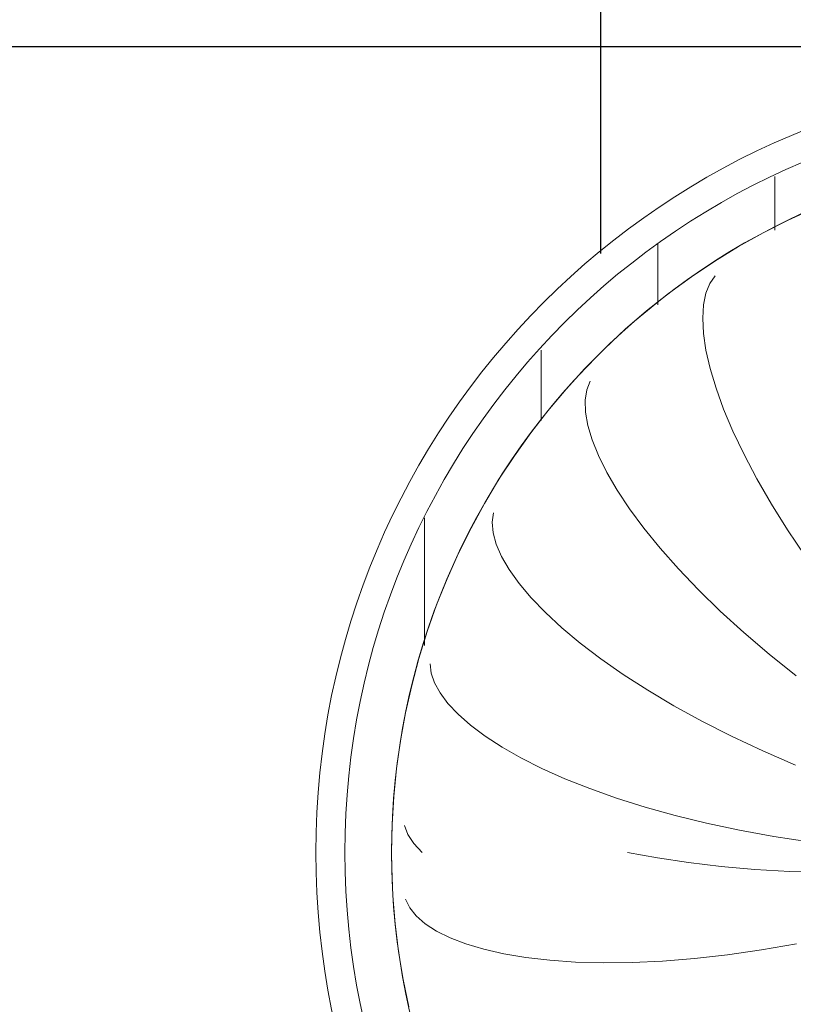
# Model space of a CAD drawing. Header units: metres. Extents: x -31 to 96, y -24 to 31.
# Tile 43 of 155: x -4.111 to -3.614, y -7.492 to -6.859. Entities that reach past the tile are written whole.
import ezdxf

# ---------------------------------------------------------------- set-up
doc = ezdxf.new("R2010")
doc.units = ezdxf.units.M
doc.layers.add('A-CLNG-PATT', color=13, linetype='Continuous', lineweight=18)
doc.layers.add('E-LITE-EQPM', color=33, linetype='Continuous', lineweight=18)
pattern_1 = [(90, (3.424, 7.394), (-0.075, 5e-18), [])]

# ---------------------------------------------------------------- blocks, each defined once
blk = doc.blocks.new('FP_12-PLANTA DE TETO - LUMINOTÉCNICO')
at = {"layer": 'E-LITE-EQPM'}
for p, q in [((-0.24025, 0.37054), (-0.24371, 0.36554)), ((-0.24371, 0.36554), (-0.24623, 0.35929)), ((-0.24623, 0.35929), (-0.24777, 0.35184)), ((-0.24777, 0.35184), (-0.2483, 0.34323)), ((-0.2483, 0.34323), (-0.24779, 0.33351)), ((-0.24779, 0.33351), (-0.24622, 0.32276)), ((-0.24622, 0.32276), (-0.24355, 0.31102)), ((-0.24355, 0.31102), (-0.23978, 0.29836)), ((-0.32061, 0.30284), (-0.32279, 0.29717)), ((-0.23978, 0.29836), (-0.2349, 0.28486)), ((-0.32279, 0.29717), (-0.32377, 0.2905)), ((-0.32377, 0.2905), (-0.32351, 0.28289)), ((-0.2349, 0.28486), (-0.2289, 0.27059)), ((-0.32351, 0.28289), (-0.322, 0.2744)), ((-0.322, 0.2744), (-0.31922, 0.26508)), ((-0.2289, 0.27059), (-0.22178, 0.25561)), ((-0.31922, 0.26508), (-0.31516, 0.255)), ((-0.31516, 0.255), (-0.30981, 0.24421)), ((-0.22178, 0.25561), (-0.21355, 0.24001)), ((-0.30981, 0.24421), (-0.30317, 0.2328)), ((-0.21355, 0.24001), (-0.20422, 0.22386)), ((-0.30317, 0.2328), (-0.29525, 0.22083)), ((-0.20422, 0.22386), (-0.1938, 0.20725)), ((-0.38278, 0.21813), (-0.38356, 0.21211)), ((-0.29525, 0.22083), (-0.28605, 0.20836)), ((-0.38356, 0.21211), (-0.38295, 0.2054)), ((-0.38295, 0.2054), (-0.38091, 0.19806)), ((-0.28605, 0.20836), (-0.27561, 0.19548)), ((-0.1938, 0.20725), (-0.18233, 0.19025)), ((-0.38091, 0.19806), (-0.37744, 0.19016)), ((-0.37744, 0.19016), (-0.37255, 0.18176)), ((-0.27561, 0.19548), (-0.26394, 0.18226)), ((-0.37255, 0.18176), (-0.36622, 0.17291)), ((-0.26394, 0.18226), (-0.25107, 0.16876)), ((-0.36622, 0.17291), (-0.35848, 0.16369)), ((-0.25107, 0.16876), (-0.23704, 0.15507)), ((-0.35848, 0.16369), (-0.34935, 0.15417)), ((-0.34935, 0.15417), (-0.33883, 0.14439)), ((-0.23704, 0.15507), (-0.22188, 0.14125)), ((-0.33883, 0.14439), (-0.32696, 0.13444)), ((-0.22188, 0.14125), (-0.20566, 0.12738)), ((-0.32696, 0.13444), (-0.31378, 0.12438)), ((-0.20566, 0.12738), (-0.18841, 0.11353)), ((-0.42327, 0.12126), (-0.42265, 0.11531)), ((-0.31378, 0.12438), (-0.29932, 0.11427)), ((-0.42265, 0.11531), (-0.42056, 0.10903)), ((-0.29932, 0.11427), (-0.28364, 0.10418)), ((-0.42056, 0.10903), (-0.41697, 0.10249)), ((-0.41697, 0.10249), (-0.41191, 0.09573)), ((-0.28364, 0.10418), (-0.26678, 0.09417)), ((-0.41191, 0.09573), (-0.40539, 0.08882)), ((-0.40539, 0.08882), (-0.39741, 0.08182)), ((-0.26678, 0.09417), (-0.2488, 0.08431)), ((-0.2488, 0.08431), (-0.22976, 0.07465)), ((-0.39741, 0.08182), (-0.388, 0.07478)), ((-0.388, 0.07478), (-0.3772, 0.06776)), ((-0.22976, 0.07465), (-0.20974, 0.06524)), ((-0.3772, 0.06776), (-0.36503, 0.06082)), ((-0.20974, 0.06524), (-0.1888, 0.05616)), ((-0.36503, 0.06082), (-0.35155, 0.05402)), ((-0.35155, 0.05402), (-0.33678, 0.0474)), ((-0.33678, 0.0474), (-0.3208, 0.04101)), ((-0.3208, 0.04101), (-0.30364, 0.03492)), ((-0.30364, 0.03492), (-0.28538, 0.02917)), ((-0.28538, 0.02917), (-0.26608, 0.0238)), ((-0.26608, 0.0238), (-0.24581, 0.01885)), ((-0.43978, 0.0173), (-0.43764, 0.01148)), ((-0.24581, 0.01885), (-0.22465, 0.01437)), ((-0.22465, 0.01437), (-0.20267, 0.01038)), ((-0.43764, 0.01148), (-0.43388, 0.00569)), ((-0.20267, 0.01038), (-0.17996, 0.00692)), ((-0.43388, 0.00569), (-0.42851, 0))]:
    blk.add_line(p, q, dxfattribs=at)
at = {"layer": 'E-LITE-EQPM', "flags": 128}
blk.add_lwpolyline([(-0.44812, 0), (-0.44776, 0.01805), (-0.44668, 0.03607), (-0.44487, 0.05403), (-0.44236, 0.07191), (-0.43912, 0.08967), (-0.43518, 0.10729), (-0.43054, 0.12473), (-0.42521, 0.14198), (-0.41919, 0.159), (-0.41249, 0.17576), (-0.40513, 0.19225), (-0.39712, 0.20842), (-0.38846, 0.22427), (-0.37918, 0.23975), (-0.36929, 0.25485), (-0.3588, 0.26954), (-0.34773, 0.28381), (-0.3361, 0.29761), (-0.32393, 0.31094), (-0.31123, 0.32378), (-0.29803, 0.33609), (-0.28435, 0.34787), (-0.27021, 0.35909), (-0.25563, 0.36974), (-0.24064, 0.3798), (-0.22525, 0.38925), (-0.2095, 0.39807), (-0.19342, 0.40626), (-0.17701, 0.4138)], dxfattribs=at)
blk = doc.blocks.new('FP_13-PLANTA DE TETO - LUMINOTÉCNICO')
at = {"layer": 'E-LITE-EQPM'}
for p, q in [((-0.29652, 0), (-0.27742, -0.0035)), ((-0.27742, -0.0035), (-0.25738, -0.00651)), ((-0.25738, -0.00651), (-0.23647, -0.00898)), ((-0.23647, -0.00898), (-0.21477, -0.0109)), ((-0.21477, -0.0109), (-0.19236, -0.01223)), ((-0.19236, -0.01223), (-0.16933, -0.01295)), ((-0.43913, -0.03006), (-0.43647, -0.03553)), ((-0.43647, -0.03553), (-0.43226, -0.04079)), ((-0.43226, -0.04079), (-0.42653, -0.0458)), ((-0.42653, -0.0458), (-0.41929, -0.05049)), ((-0.41929, -0.05049), (-0.41058, -0.05482)), ((-0.41058, -0.05482), (-0.40044, -0.05873)), ((-0.40044, -0.05873), (-0.3889, -0.06217)), ((-0.3889, -0.06217), (-0.37603, -0.06511)), ((-0.23242, -0.06577), (-0.21053, -0.06261)), ((-0.21053, -0.06261), (-0.18804, -0.05869)), ((-0.37603, -0.06511), (-0.36187, -0.06749)), ((-0.36187, -0.06749), (-0.34649, -0.06927)), ((-0.34649, -0.06927), (-0.32994, -0.07043)), ((-0.27408, -0.06981), (-0.25364, -0.06817)), ((-0.25364, -0.06817), (-0.23242, -0.06577)), ((-0.32994, -0.07043), (-0.31231, -0.07092)), ((-0.31231, -0.07092), (-0.29366, -0.07072)), ((-0.29366, -0.07072), (-0.27408, -0.06981))]:
    blk.add_line(p, q, dxfattribs=at)
at = {"layer": 'E-LITE-EQPM', "flags": 128}
blk.add_lwpolyline([(-0.43708, -0.0992), (-0.4407, -0.08151), (-0.4436, -0.06369), (-0.44579, -0.04577), (-0.44726, -0.02778), (-0.44802, -0.00975), (-0.44812, 0)], dxfattribs=at)
blk = doc.blocks.new('PENDENTE-BACIA-SALAS_0002 - 600 diameter-V11-PLANTA DE TETO - LUMINOTÉCNICO')
at = {"layer": 'E-LITE-EQPM'}
h = blk.add_hatch(dxfattribs=at)
h.set_pattern_fill('FP_4', color=256, style=0, pattern_type=2)
h.set_pattern_definition(pattern_1)
h.paths.add_polyline_path([(0.48458, 0), (0.47865, 0.0753), (0.45899, 0.15364), (0.42935, 0.22305), (0.38921, 0.28696), (0.33956, 0.34381), (0.28164, 0.39219), (0.21686, 0.43091), (0.14682, 0.45903), (0.07583, 0.47564), (0.00143, 0.48121), (-0.07499, 0.47472), (-0.14552, 0.45779), (-0.2153, 0.42889), (-0.28098, 0.38833), (-0.33795, 0.33941), (-0.38668, 0.28214), (-0.42687, 0.21559), (-0.45538, 0.14535), (-0.47263, 0.06981), (-0.47812, 0), (-0.44812, 0), (-0.44196, 0.07429), (-0.42367, 0.14655), (-0.3917, 0.21791), (-0.35032, 0.28008), (-0.30246, 0.33207), (-0.24305, 0.37817), (-0.17363, 0.41486), (-0.10458, 0.43804), (-0.03404, 0.44981), (0.04132, 0.44967), (0.11403, 0.43754), (0.18453, 0.41333), (0.25009, 0.37785), (0.30892, 0.33207), (0.35941, 0.27722), (0.40018, 0.21482), (0.43012, 0.14655), (0.44879, 0.06981), (0.45458, 0), (0.47865, 0)], flags=0)
h = blk.add_hatch(dxfattribs=at)
h.set_pattern_fill('FP_4', color=256, style=0, pattern_type=2)
h.set_pattern_definition(pattern_1)
h.paths.add_polyline_path([(0.00323, -0.48135), (0.08145, -0.47472), (0.15197, -0.45779), (0.22176, -0.42889), (0.28744, -0.38833), (0.34441, -0.33941), (0.39314, -0.28214), (0.43333, -0.21559), (0.46184, -0.14535), (0.47908, -0.06981), (0.48458, 0), (0.45458, 0), (0.44842, -0.07429), (0.43012, -0.14655), (0.39816, -0.21791), (0.35678, -0.28008), (0.30892, -0.33207), (0.2495, -0.37817), (0.18009, -0.41486), (0.11104, -0.43804), (0.0405, -0.44981), (-0.03486, -0.44967), (-0.10757, -0.43754), (-0.17808, -0.41333), (-0.24364, -0.37785), (-0.30246, -0.33207), (-0.35295, -0.27722), (-0.39372, -0.21482), (-0.42367, -0.14655), (-0.44196, -0.07429), (-0.44812, 0), (-0.47812, 0), (-0.47219, -0.0753), (-0.45253, -0.15364), (-0.42289, -0.22305), (-0.38275, -0.28696), (-0.33311, -0.34381), (-0.27518, -0.39219), (-0.2104, -0.43091), (-0.14036, -0.45903), (-0.07186, -0.47544), (0.00143, -0.48121)], flags=0)
for radius, start, end in [(0.5, 0, 180), (0.48135, 0, 180), (0.45135, 0, 180), (0.5, 180, 0), (0.48135, 180, 0), (0.45135, 180, 360)]:
    blk.add_arc((0.00323, 0), radius, start, end, dxfattribs=at)
for name in ['FP_12-PLANTA DE TETO - LUMINOTÉCNICO', 'FP_13-PLANTA DE TETO - LUMINOTÉCNICO']:
    blk.add_blockref(name, (0, 0), dxfattribs=at)

msp = doc.modelspace()

# ---------------------------------------------------------------- hatches: boundary and pattern name
at = {"layer": 'A-CLNG-PATT', "lineweight": 25}
h = msp.add_hatch(dxfattribs=at)
h.set_pattern_fill('FP_2', color=256, style=0, pattern_type=2)
h.set_pattern_definition([(180, (12.512, -5.627), (8e-17, 0.625), []), (90, (12.512, -5.627), (0.625, -4e-17), [])])
h.paths.add_polyline_path([(8.73663, -10.62691), (21.88273, -10.62691), (21.88273, -0.62691), (-2.48351, -0.62691), (-2.48351, -3.75274), (-6.86277, -3.75274), (-6.86277, -8.76459), (-2.48727, -8.76459), (-2.48727, -10.62691), (-2.48326, -10.62691), (-2.48326, -10.01762), (-1.87366, -10.01762), (-1.87366, -10.62691), (8.70428, -10.62691)], flags=0)
h.paths.add_polyline_path([(1.26174, -10.61915), (1.26174, -10.00955), (1.87134, -10.00955), (1.87134, -10.61915), (1.54976, -10.61915)], flags=0)
h.paths.add_polyline_path([(5.01243, -10.61915), (5.01243, -10.00955), (5.62203, -10.00955), (5.62203, -10.61915)], flags=0)
h.paths.add_polyline_path([(17.94245, -10.61915), (17.5151, -10.61915), (17.5151, -10.00955), (18.1247, -10.00955), (18.1247, -10.61915), (18.12181, -10.61915)], flags=0)
h.paths.add_polyline_path([(14.98663, -10.61915), (14.37703, -10.61915), (14.37703, -10.00955), (14.98663, -10.00955)], flags=0)
h.paths.add_polyline_path([(20.65203, -10.61915), (20.6401, -10.61915), (20.6401, -10.00955), (21.2497, -10.00955), (21.2497, -10.61915)], flags=0)
h.paths.add_polyline_path([(8.73663, -10.61915), (8.12703, -10.61915), (8.12703, -10.00955), (8.73663, -10.00955)], flags=0)
h.paths.add_polyline_path([(11.27743, -10.61915), (11.27743, -10.00955), (11.88703, -10.00955), (11.88703, -10.61915)], flags=0)
h.paths.add_polyline_path([(-5.85897, -8.38445), (-5.98897, -8.38368), (-5.98897, -8.22445), (-5.82897, -8.22445), (-5.82897, -8.38445), (-5.83897, -8.38445)], flags=0)
h.paths.add_polyline_path([(-4.70897, -8.38445), (-4.73897, -8.38445), (-4.73897, -8.22445), (-4.57897, -8.22445), (-4.57897, -8.38445), (-4.60897, -8.38445)], flags=0)
h.paths.add_polyline_path([(-3.34574, -8.38445), (-3.48897, -8.38445), (-3.48897, -8.22445), (-3.32897, -8.22445), (-3.32955, -8.38445), (-3.33897, -8.38445)], flags=0)
h.paths.add_polyline_path([(2.83238, -8.38445), (2.75653, -8.38445), (2.75653, -8.22445), (2.91653, -8.22445), (2.91653, -8.38445), (2.88653, -8.38445)], flags=0)
h.paths.add_polyline_path([(-0.94388, -8.38445), (-0.99347, -8.38445), (-0.99347, -8.22445), (-0.83347, -8.22445), (-0.83347, -8.38445), (-0.92966, -8.38445)], flags=0)
h.paths.add_polyline_path([(1.56747, -8.38445), (1.50653, -8.38445), (1.50653, -8.22445), (1.66653, -8.22445), (1.66653, -8.38445), (1.58103, -8.38445)], flags=0)
h.paths.add_polyline_path([(0.3733, -8.38445), (0.25653, -8.38445), (0.25653, -8.22445), (0.41653, -8.22445), (0.41653, -8.38445), (0.38147, -8.38445)], flags=0)
h.paths.add_polyline_path([(2.13588, -7.89444), (2.05766, -7.88829), (1.98137, -7.86997), (1.90888, -7.83995), (1.84104, -7.79814), (1.78165, -7.74721), (1.73137, -7.68834), (1.69038, -7.62144), (1.66035, -7.54895), (1.64546, -7.48694), (1.27399, -7.48694), (1.25767, -7.55243), (1.22908, -7.62144), (1.18809, -7.68834), (1.13713, -7.748), (1.07747, -7.79895), (1.01057, -7.83995), (0.93809, -7.86997), (0.85867, -7.88854), (0.78358, -7.89444), (0.70536, -7.88829), (0.62907, -7.86997), (0.55658, -7.83995), (0.48874, -7.79814), (0.42935, -7.74721), (0.37907, -7.68834), (0.33653, -7.6177), (0.30805, -7.54895), (0.28974, -7.47266), (0.28358, -7.39445), (0.28974, -7.31623), (0.30949, -7.23647), (0.33808, -7.16745), (0.37907, -7.10055), (0.43003, -7.04089), (0.48969, -6.98994), (0.55658, -6.94894), (0.62907, -6.91892), (0.70849, -6.90036), (0.78358, -6.89445), (0.8618, -6.9006), (0.93809, -6.91892), (1.01057, -6.94894), (1.07842, -6.99075), (1.13781, -7.04168), (1.18878, -7.10169), (1.21728, -7.14819), (1.21728, -6.87734), (1.82688, -6.87734), (1.82701, -7.00273), (1.84199, -6.98994), (1.90888, -6.94894), (1.98137, -6.91892), (2.06079, -6.90036), (2.1392, -6.89471), (2.2141, -6.9006), (2.29039, -6.91892), (2.36287, -6.94894), (2.43072, -6.99075), (2.49011, -7.04168), (2.54109, -7.10169), (2.58138, -7.16745), (2.61141, -7.23994), (2.62995, -7.31915), (2.63588, -7.39445), (2.62972, -7.47266), (2.60997, -7.55243), (2.58138, -7.62144), (2.54039, -7.68834), (2.48943, -7.748), (2.42977, -7.79895), (2.35869, -7.84168), (2.29039, -7.86997), (2.21097, -7.88854), (2.1392, -7.89418)], flags=0)
h.paths.add_polyline_path([(-0.56912, -7.89444), (-0.64734, -7.88829), (-0.72363, -7.86997), (-0.79612, -7.83995), (-0.86396, -7.79814), (-0.92335, -7.74721), (-0.97363, -7.68834), (-1.01462, -7.62144), (-1.04465, -7.54895), (-1.06296, -7.47266), (-1.06912, -7.39445), (-1.06296, -7.31623), (-1.04321, -7.23647), (-1.01462, -7.16745), (-0.97363, -7.10055), (-0.92267, -7.04089), (-0.86301, -6.98994), (-0.79612, -6.94894), (-0.72363, -6.91892), (-0.64178, -6.90017), (-0.56912, -6.89445), (-0.4909, -6.9006), (-0.41461, -6.91892), (-0.34213, -6.94894), (-0.27518, -6.98998), (-0.21489, -7.04168), (-0.16391, -7.10169), (-0.12362, -7.16745), (-0.09359, -7.23994), (-0.07528, -7.31623), (-0.06912, -7.39445), (-0.07528, -7.47266), (-0.09503, -7.55243), (-0.12362, -7.62144), (-0.16461, -7.68834), (-0.21557, -7.748), (-0.27523, -7.79895), (-0.34213, -7.83995), (-0.41461, -7.86997), (-0.49467, -7.88859), (-0.55435, -7.89328)], flags=0)
h.paths.add_polyline_path([(-3.42063, -7.89444), (-3.49885, -7.88829), (-3.57514, -7.86997), (-3.64763, -7.83995), (-3.71547, -7.79814), (-3.77486, -7.74721), (-3.82514, -7.68834), (-3.86613, -7.62144), (-3.89616, -7.54895), (-3.91448, -7.47266), (-3.92063, -7.39445), (-3.91448, -7.31623), (-3.89472, -7.23647), (-3.86613, -7.16745), (-3.82514, -7.10055), (-3.77418, -7.04089), (-3.71452, -6.98994), (-3.64763, -6.94894), (-3.57514, -6.91892), (-3.49572, -6.90036), (-3.41973, -6.89452), (-3.34242, -6.9006), (-3.26612, -6.91892), (-3.19364, -6.94894), (-3.12674, -6.98994), (-3.0664, -7.04168), (-3.01543, -7.10169), (-2.97513, -7.16745), (-2.94511, -7.23994), (-2.92679, -7.31623), (-2.92063, -7.39445), (-2.92679, -7.47266), (-2.94654, -7.55243), (-2.97513, -7.62144), (-3.01612, -7.68834), (-3.06708, -7.748), (-3.12854, -7.80006), (-3.19364, -7.83995), (-3.26612, -7.86997), (-3.34554, -7.88854), (-3.41181, -7.89375)], flags=0)
h.paths.add_polyline_path([(-4.77293, -7.89444), (-4.85115, -7.88829), (-4.92744, -7.86997), (-4.99993, -7.83995), (-5.06777, -7.79814), (-5.12716, -7.74721), (-5.17744, -7.68834), (-5.21843, -7.62144), (-5.24846, -7.54895), (-5.26678, -7.47266), (-5.27293, -7.39445), (-5.26678, -7.31623), (-5.24702, -7.23647), (-5.21843, -7.16745), (-5.17744, -7.10055), (-5.12649, -7.04089), (-5.06682, -6.98994), (-4.99993, -6.94894), (-4.92744, -6.91892), (-4.84802, -6.90036), (-4.77293, -6.89445), (-4.69472, -6.9006), (-4.61842, -6.91892), (-4.54594, -6.94894), (-4.47809, -6.99075), (-4.41871, -7.04168), (-4.36773, -7.10169), (-4.32743, -7.16745), (-4.29741, -7.23994), (-4.27886, -7.31915), (-4.27293, -7.39445), (-4.27909, -7.47266), (-4.29884, -7.55243), (-4.32743, -7.62144), (-4.36843, -7.68834), (-4.41938, -7.748), (-4.47904, -7.79895), (-4.54594, -7.83995), (-4.61842, -7.86997), (-4.69784, -7.88854), (-4.75816, -7.89328)], flags=0)
h.paths.add_polyline_path([(-6.12063, -7.89444), (-6.2014, -7.88768), (-6.27514, -7.86997), (-6.34763, -7.83995), (-6.41547, -7.79814), (-6.47486, -7.74721), (-6.52514, -7.68834), (-6.56613, -7.62144), (-6.59616, -7.54895), (-6.61448, -7.47266), (-6.62063, -7.39445), (-6.61448, -7.31623), (-6.59472, -7.23647), (-6.56613, -7.16745), (-6.52514, -7.10055), (-6.47418, -7.04089), (-6.41452, -6.98994), (-6.34763, -6.94894), (-6.27514, -6.91892), (-6.19572, -6.90036), (-6.1167, -6.89476), (-6.04242, -6.9006), (-5.96612, -6.91892), (-5.89261, -6.94958), (-5.82579, -6.99075), (-5.7664, -7.04168), (-5.71543, -7.10169), (-5.67513, -7.16745), (-5.64511, -7.23994), (-5.62656, -7.31915), (-5.62063, -7.39445), (-5.62679, -7.47266), (-5.64654, -7.55243), (-5.67513, -7.62144), (-5.71612, -7.68834), (-5.76708, -7.748), (-5.82674, -7.79895), (-5.89878, -7.84208), (-5.96612, -7.86997), (-6.04554, -7.88854), (-6.10586, -7.89328)], flags=0)
h.paths.add_polyline_path([(-2.25059, -7.49427), (-2.51257, -7.49427), (-2.51257, -6.88467), (-1.90297, -6.88467), (-1.90297, -7.49427)], flags=0)
h.paths.add_polyline_path([(5.01243, -7.49427), (5.01243, -6.88467), (5.62203, -6.88467), (5.62203, -7.49427)], flags=0)
h.paths.add_polyline_path([(11.88703, -7.49427), (11.27743, -7.49427), (11.27743, -6.88467), (11.88703, -6.88467)], flags=0)
h.paths.add_polyline_path([(14.37703, -7.49427), (14.37703, -6.88467), (14.98663, -6.88467), (14.98663, -7.49427)], flags=0)
h.paths.add_polyline_path([(8.73663, -7.49427), (8.12703, -7.49427), (8.12703, -6.88467), (8.73663, -6.88467)], flags=0)
h.paths.add_polyline_path([(21.26163, -7.48734), (20.65203, -7.48734), (20.65203, -6.87774), (21.26163, -6.87774)], flags=0)
h.paths.add_polyline_path([(17.52703, -7.48734), (17.52703, -6.87774), (18.13663, -6.87774), (18.13663, -7.48734), (17.94245, -7.48734)], flags=0)
h.paths.add_polyline_path([(-5.96357, -6.58445), (-5.98897, -6.58445), (-5.98897, -6.42445), (-5.82897, -6.42445), (-5.82897, -6.58445), (-5.96097, -6.58445)], flags=0)
h.paths.add_polyline_path([(-4.68497, -6.58445), (-4.73897, -6.58445), (-4.73897, -6.42445), (-4.57897, -6.42445), (-4.57897, -6.58445), (-4.68471, -6.58445)], flags=0)
h.paths.add_polyline_path([(-3.3722, -6.58445), (-3.48897, -6.58445), (-3.48897, -6.42445), (-3.32897, -6.42445), (-3.32897, -6.58445), (-3.36753, -6.58445)], flags=0)
h.paths.add_polyline_path([(2.91653, -6.58445), (2.75653, -6.58445), (2.75653, -6.42445), (2.91653, -6.42527), (2.91653, -6.57445)], flags=0)
h.paths.add_polyline_path([(-0.92669, -6.58445), (-0.99347, -6.58445), (-0.99347, -6.42445), (-0.83347, -6.42445), (-0.83347, -6.58445), (-0.91347, -6.58445)], flags=0)
h.paths.add_polyline_path([(1.63539, -6.58445), (1.50653, -6.58445), (1.50653, -6.42445), (1.66653, -6.42445), (1.66653, -6.58445), (1.63653, -6.58445)], flags=0)
h.paths.add_polyline_path([(0.31078, -6.58445), (0.25653, -6.58445), (0.25653, -6.42445), (0.41653, -6.42445), (0.41653, -6.58445), (0.32307, -6.58445)], flags=0)
h.paths.add_polyline_path([(-0.80627, -4.86475), (-1.28627, -4.86475), (-1.28627, -4.38475), (-0.80627, -4.38475), (-0.80627, -4.59271), (-0.7323, -4.59271), (-0.73161, -4.53986), (-0.5523, -4.53986), (-0.5523, -4.73986), (-0.7323, -4.73986), (-0.7323, -4.68271), (-0.80627, -4.68271), (-0.80627, -4.77004)], flags=0)
h.paths.add_polyline_path([(-1.42333, -4.72373), (-1.60333, -4.72373), (-1.60333, -4.52373), (-1.42333, -4.52373), (-1.42333, -4.57658), (-1.32602, -4.57658), (-1.32602, -4.66658), (-1.42333, -4.66658), (-1.42333, -4.67048)], flags=0)
h.paths.add_polyline_path([(-0.60176, -4.68662), (-0.60176, -4.58662), (-0.69176, -4.58662), (-0.69176, -4.68662), (-0.60505, -4.68662)], flags=0)
h.paths.add_polyline_path([(-1.46387, -4.67048), (-1.46387, -4.57048), (-1.55387, -4.57048), (-1.55387, -4.67048), (-1.55058, -4.67048)], flags=0)
h.paths.add_polyline_path([(-2.48272, -4.37734), (-2.48272, -3.76774), (-1.87312, -3.76774), (-1.87312, -4.37734), (-1.90297, -4.37734)], flags=0)
h.paths.add_polyline_path([(1.24674, -4.36927), (1.23674, -4.36927), (1.23674, -3.75967), (1.84634, -3.75967), (1.84634, -4.36927), (1.56053, -4.36927)], flags=0)
h.paths.add_polyline_path([(5.01243, -4.36927), (5.01243, -3.75967), (5.62203, -3.75967), (5.62203, -4.36927), (5.02243, -4.36927)], flags=0)
h.paths.add_polyline_path([(20.65203, -4.36927), (20.6401, -4.36927), (20.6401, -3.75967), (21.2497, -3.75967), (21.2497, -4.36927)], flags=0)
h.paths.add_polyline_path([(17.94245, -4.36927), (17.5151, -4.36927), (17.5151, -3.75967), (18.1247, -3.75967), (18.1247, -4.36927)], flags=0)
h.paths.add_polyline_path([(8.12703, -4.36927), (8.12703, -3.75967), (8.73663, -3.75967), (8.73663, -4.36927)], flags=0)
h.paths.add_polyline_path([(11.88703, -4.36927), (11.27743, -4.36927), (11.27743, -3.75967), (11.88703, -3.75967)], flags=0)
h.paths.add_polyline_path([(14.37703, -4.36927), (14.37703, -3.75967), (14.98663, -3.75967), (14.98663, -4.36927)], flags=0)
h.paths.add_polyline_path([(-2.48272, -1.25234), (-2.48272, -0.64274), (-1.87312, -0.64274), (-1.87312, -1.25234)], flags=0)
h.paths.add_polyline_path([(1.85634, -1.24427), (1.24674, -1.24427), (1.24674, -0.63467), (1.85634, -0.63467)], flags=0)
h.paths.add_polyline_path([(18.1347, -1.24427), (17.5251, -1.24427), (17.5251, -0.63467), (18.1347, -0.63467)], flags=0)
h.paths.add_polyline_path([(21.2497, -1.24427), (20.6501, -1.24427), (20.6501, -0.63467), (21.2597, -0.63467), (21.2597, -1.24427)], flags=0)
h.paths.add_polyline_path([(5.62203, -1.24427), (5.02243, -1.24427), (5.02243, -0.63467), (5.63203, -0.63467), (5.63203, -1.24427)], flags=0)
h.paths.add_polyline_path([(8.73663, -1.24427), (8.13703, -1.24427), (8.13703, -0.63467), (8.74663, -0.63467), (8.74663, -1.24427)], flags=0)
h.paths.add_polyline_path([(11.89703, -1.24427), (11.28743, -1.24427), (11.28743, -0.63467), (11.89703, -0.63467)], flags=0)
h.paths.add_polyline_path([(14.98663, -1.24427), (14.38703, -1.24427), (14.38703, -0.63467), (14.99663, -0.63467), (14.99663, -1.24427)], flags=0)

# ---------------------------------------------------------------- block references
at = {"layer": 'E-LITE-EQPM'}
msp.add_blockref('PENDENTE-BACIA-SALAS_0002 - 600 diameter-V11-PLANTA DE TETO - LUMINOTÉCNICO', (-3.42386, -7.39445), dxfattribs=at)

doc.saveas('drawing.dxf')
